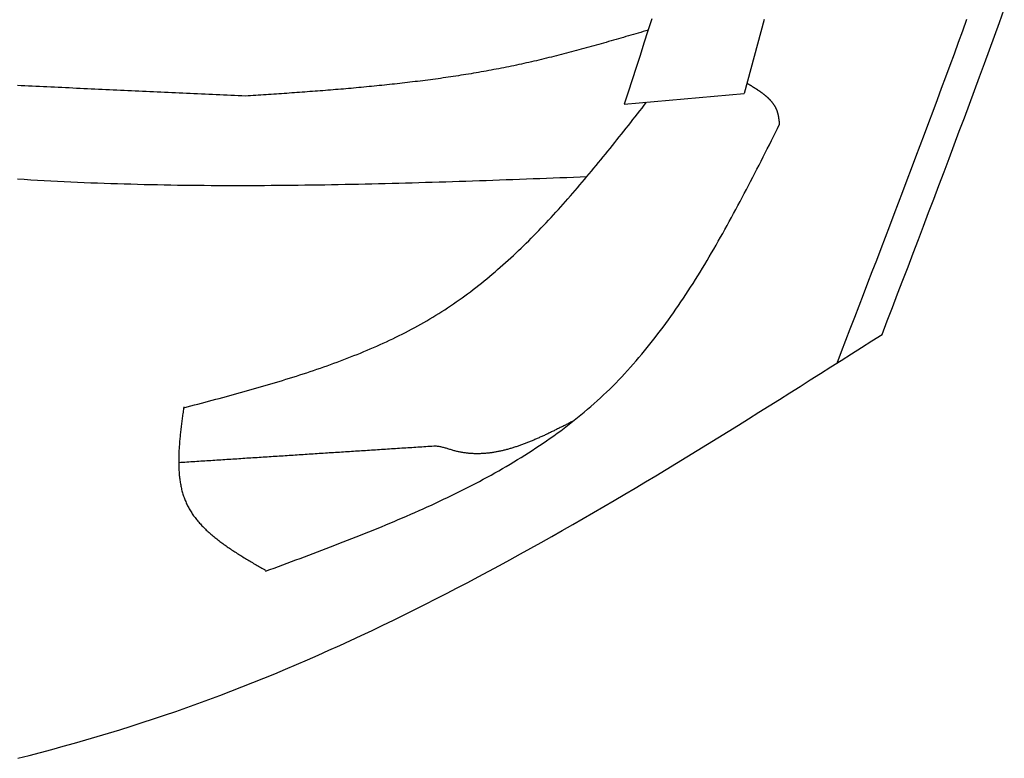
# Model space of a CAD drawing. Extents: x 715 to 7297, y 267 to 3409.
# Tile 47 of 67: x 5430 to 5723, y 1040 to 1260. Entities that reach past the tile are written whole.
import ezdxf

# ---------------------------------------------------------------- set-up
doc = ezdxf.new("R2010")
doc.units = 0
doc.layers.add('CAR', color=10, linetype='CONTINUOUS')

msp = doc.modelspace()

# ---------------------------------------------------------------- linework, layer by layer
at = {"layer": 'CAR'}
msp.add_line((5609.804, 1235.084), (5645.526, 1238.245), dxfattribs=at)
for points in [[(5686.69, 1166.48, 0), (5688.24, 1170.52, 0), (5689.78, 1174.55, 0), (5691.33, 1178.59, 0), (5692.87, 1182.62, 0), (5694.42, 1186.66, 0), (5695.96, 1190.69, 0), (5697.5, 1194.73, 0), (5699.04, 1198.77, 0), (5700.57, 1202.8, 0), (5702.1, 1206.84, 0), (5703.63, 1210.88, 0), (5705.16, 1214.92, 0), (5706.69, 1218.96, 0), (5708.2, 1223, 0), (5709.72, 1227.04, 0), (5711.23, 1231.08, 0), (5712.74, 1235.13, 0), (5714.24, 1239.17, 0), (5715.74, 1243.22, 0), (5717.23, 1247.26, 0), (5718.71, 1251.31, 0), (5720.19, 1255.36, 0), (5721.67, 1259.41, 0), (5723.13, 1263.46, 0)], [(5618.05, 1260.57, 0), (5616.88, 1256.93, 0), (5615.7, 1253.29, 0), (5614.53, 1249.65, 0), (5613.35, 1246, 0), (5612.17, 1242.36, 0), (5610.99, 1238.72, 0), (5609.8, 1235.08, 0)], [(5651.54, 1260.36, 0), (5650.54, 1256.68, 0), (5649.54, 1252.99, 0), (5648.54, 1249.3, 0), (5647.53, 1245.62, 0), (5646.53, 1241.93, 0), (5645.53, 1238.25, 0)], [(5673.27, 1157.96, 0), (5674.58, 1161.37, 0), (5675.9, 1164.78, 0), (5677.21, 1168.19, 0), (5678.52, 1171.6, 0), (5679.83, 1175.01, 0), (5681.15, 1178.42, 0), (5682.46, 1181.84, 0), (5683.77, 1185.25, 0), (5685.08, 1188.66, 0), (5686.38, 1192.07, 0), (5687.69, 1195.48, 0), (5688.99, 1198.89, 0), (5690.29, 1202.31, 0), (5691.59, 1205.72, 0), (5692.89, 1209.13, 0), (5694.19, 1212.55, 0), (5695.48, 1215.96, 0), (5696.77, 1219.38, 0), (5698.05, 1222.79, 0), (5699.34, 1226.21, 0), (5700.62, 1229.62, 0), (5701.9, 1233.04, 0), (5703.17, 1236.46, 0), (5704.44, 1239.88, 0), (5705.71, 1243.3, 0), (5706.97, 1246.72, 0), (5708.23, 1250.14, 0), (5709.48, 1253.56, 0), (5710.73, 1256.99, 0), (5711.98, 1260.41, 0)], [(5616.96, 1257.16, 0), (5616.22, 1256.95, 0), (5615.48, 1256.73, 0), (5614.74, 1256.52, 0), (5614.01, 1256.3, 0), (5613.27, 1256.09, 0), (5612.53, 1255.87, 0), (5611.79, 1255.66, 0), (5611.05, 1255.44, 0), (5610.32, 1255.23, 0), (5609.58, 1255.01, 0), (5608.84, 1254.8, 0), (5608.1, 1254.58, 0), (5607.36, 1254.37, 0), (5606.63, 1254.16, 0), (5605.89, 1253.95, 0), (5605.15, 1253.74, 0), (5604.41, 1253.53, 0), (5603.67, 1253.32, 0), (5602.93, 1253.11, 0), (5602.19, 1252.9, 0), (5601.45, 1252.69, 0), (5600.71, 1252.49, 0), (5599.98, 1252.28, 0), (5599.24, 1252.08, 0), (5598.5, 1251.87, 0), (5597.76, 1251.67, 0), (5597.01, 1251.47, 0), (5596.27, 1251.27, 0), (5595.53, 1251.07, 0), (5594.79, 1250.87, 0), (5594.05, 1250.67, 0), (5593.31, 1250.48, 0), (5592.57, 1250.28, 0), (5591.83, 1250.09, 0), (5591.08, 1249.9, 0), (5590.34, 1249.71, 0), (5589.6, 1249.52, 0), (5588.86, 1249.33, 0), (5588.11, 1249.15, 0), (5587.37, 1248.97, 0), (5586.62, 1248.78, 0), (5585.88, 1248.6, 0), (5585.13, 1248.42, 0), (5584.39, 1248.25, 0), (5583.64, 1248.07, 0), (5582.9, 1247.9, 0), (5582.15, 1247.73, 0), (5581.41, 1247.56, 0), (5580.66, 1247.39, 0), (5579.91, 1247.23, 0), (5579.16, 1247.06, 0), (5578.42, 1246.9, 0), (5577.67, 1246.74, 0), (5576.92, 1246.58, 0), (5576.17, 1246.43, 0), (5575.42, 1246.28, 0), (5574.67, 1246.12, 0), (5573.92, 1245.97, 0), (5573.17, 1245.83, 0), (5572.42, 1245.68, 0), (5571.67, 1245.54, 0), (5570.91, 1245.4, 0), (5570.16, 1245.26, 0), (5569.41, 1245.12, 0), (5568.66, 1244.98, 0), (5567.9, 1244.85, 0), (5567.15, 1244.71, 0), (5566.4, 1244.58, 0), (5565.64, 1244.45, 0), (5564.89, 1244.33, 0), (5564.13, 1244.2, 0), (5563.38, 1244.07, 0), (5562.62, 1243.95, 0), (5561.87, 1243.83, 0), (5561.11, 1243.71, 0), (5560.35, 1243.59, 0), (5559.6, 1243.48, 0), (5558.84, 1243.36, 0), (5558.08, 1243.25, 0), (5557.33, 1243.14, 0), (5556.57, 1243.03, 0), (5555.81, 1242.92, 0), (5555.05, 1242.81, 0), (5554.29, 1242.71, 0), (5553.53, 1242.6, 0), (5552.77, 1242.5, 0), (5552.01, 1242.4, 0), (5551.25, 1242.3, 0), (5550.49, 1242.2, 0), (5549.73, 1242.1, 0), (5548.97, 1242, 0), (5548.21, 1241.91, 0), (5547.45, 1241.82, 0), (5546.69, 1241.72, 0), (5545.93, 1241.63, 0), (5545.17, 1241.54, 0), (5544.41, 1241.45, 0), (5543.64, 1241.37, 0), (5542.88, 1241.28, 0), (5542.12, 1241.19, 0), (5541.36, 1241.11, 0), (5540.59, 1241.03, 0), (5539.83, 1240.95, 0), (5539.07, 1240.86, 0), (5538.3, 1240.79, 0), (5537.54, 1240.71, 0), (5536.77, 1240.63, 0), (5536.01, 1240.55, 0), (5535.25, 1240.48, 0), (5534.48, 1240.4, 0), (5533.72, 1240.33, 0), (5532.95, 1240.25, 0), (5532.19, 1240.18, 0), (5531.42, 1240.11, 0), (5530.65, 1240.04, 0), (5529.89, 1239.97, 0), (5529.12, 1239.9, 0), (5528.36, 1239.83, 0), (5527.59, 1239.77, 0), (5526.83, 1239.7, 0), (5526.06, 1239.63, 0), (5525.29, 1239.57, 0), (5524.53, 1239.5, 0), (5523.76, 1239.44, 0), (5522.99, 1239.38, 0), (5522.22, 1239.32, 0), (5521.46, 1239.25, 0), (5520.69, 1239.19, 0), (5519.92, 1239.13, 0), (5519.16, 1239.07, 0), (5518.39, 1239.01, 0), (5517.62, 1238.95, 0), (5516.85, 1238.9, 0), (5516.08, 1238.84, 0), (5515.32, 1238.78, 0), (5514.55, 1238.72, 0), (5513.78, 1238.67, 0), (5513.01, 1238.61, 0), (5512.24, 1238.56, 0), (5511.48, 1238.5, 0), (5510.71, 1238.45, 0), (5509.94, 1238.39, 0), (5509.17, 1238.34, 0), (5508.4, 1238.28, 0), (5507.63, 1238.23, 0), (5506.86, 1238.18, 0), (5506.09, 1238.12, 0), (5505.33, 1238.07, 0), (5504.56, 1238.02, 0), (5503.79, 1237.97, 0), (5503.02, 1237.91, 0), (5502.25, 1237.86, 0), (5501.48, 1237.81, 0), (5500.71, 1237.76, 0), (5499.94, 1237.7, 0), (5499.17, 1237.65, 0), (5498.41, 1237.6, 0), (5497.64, 1237.55, 0), (5496.87, 1237.5, 0)], [(5496.87, 1237.5, 0), (5495.77, 1237.55, 0), (5494.68, 1237.6, 0), (5493.58, 1237.65, 0), (5492.48, 1237.7, 0), (5491.39, 1237.75, 0), (5490.29, 1237.8, 0), (5489.2, 1237.85, 0), (5488.1, 1237.9, 0), (5487.01, 1237.95, 0), (5485.91, 1238, 0), (5484.82, 1238.05, 0), (5483.72, 1238.11, 0), (5482.62, 1238.16, 0), (5481.53, 1238.21, 0), (5480.43, 1238.26, 0), (5479.34, 1238.31, 0), (5478.24, 1238.36, 0), (5477.15, 1238.41, 0), (5476.05, 1238.46, 0), (5474.95, 1238.51, 0), (5473.86, 1238.56, 0), (5472.76, 1238.61, 0), (5471.67, 1238.66, 0), (5470.57, 1238.71, 0), (5469.48, 1238.76, 0), (5468.38, 1238.81, 0), (5467.29, 1238.86, 0), (5466.19, 1238.92, 0), (5465.09, 1238.97, 0), (5464, 1239.02, 0), (5462.9, 1239.07, 0), (5461.81, 1239.12, 0), (5460.71, 1239.17, 0), (5459.62, 1239.22, 0), (5458.52, 1239.27, 0), (5457.43, 1239.32, 0), (5456.33, 1239.37, 0), (5455.23, 1239.42, 0), (5454.14, 1239.47, 0), (5453.04, 1239.52, 0), (5451.95, 1239.57, 0), (5450.85, 1239.62, 0), (5449.76, 1239.67, 0), (5448.66, 1239.72, 0), (5447.56, 1239.78, 0), (5446.47, 1239.83, 0), (5445.37, 1239.88, 0), (5444.28, 1239.93, 0), (5443.18, 1239.98, 0), (5442.09, 1240.03, 0), (5440.99, 1240.08, 0), (5439.9, 1240.13, 0), (5438.8, 1240.18, 0), (5437.7, 1240.23, 0), (5436.61, 1240.28, 0), (5435.51, 1240.33, 0), (5434.42, 1240.38, 0), (5433.32, 1240.43, 0), (5432.23, 1240.48, 0), (5431.13, 1240.53, 0), (5430.04, 1240.59, 0), (5428.94, 1240.64, 0)], [(5656.15, 1229.12, 0), (5656.14, 1229.23, 0), (5656.13, 1229.33, 0), (5656.12, 1229.44, 0), (5656.11, 1229.54, 0), (5656.1, 1229.64, 0), (5656.09, 1229.75, 0), (5656.07, 1229.85, 0), (5656.06, 1229.96, 0), (5656.05, 1230.06, 0), (5656.04, 1230.16, 0), (5656.02, 1230.27, 0), (5656.01, 1230.37, 0), (5656, 1230.47, 0), (5655.98, 1230.58, 0), (5655.97, 1230.68, 0), (5655.95, 1230.78, 0), (5655.94, 1230.88, 0), (5655.92, 1230.98, 0), (5655.91, 1231.09, 0), (5655.89, 1231.19, 0), (5655.87, 1231.29, 0), (5655.85, 1231.39, 0), (5655.83, 1231.49, 0), (5655.82, 1231.59, 0), (5655.8, 1231.69, 0), (5655.77, 1231.79, 0), (5655.75, 1231.89, 0), (5655.73, 1231.99, 0), (5655.71, 1232.08, 0), (5655.68, 1232.18, 0), (5655.66, 1232.28, 0), (5655.63, 1232.37, 0), (5655.61, 1232.47, 0), (5655.58, 1232.57, 0), (5655.55, 1232.66, 0), (5655.52, 1232.75, 0), (5655.49, 1232.85, 0), (5655.46, 1232.94, 0), (5655.43, 1233.03, 0), (5655.39, 1233.13, 0), (5655.36, 1233.22, 0), (5655.32, 1233.31, 0), (5655.29, 1233.4, 0), (5655.25, 1233.49, 0), (5655.21, 1233.58, 0), (5655.17, 1233.67, 0), (5655.13, 1233.75, 0), (5655.09, 1233.84, 0), (5655.04, 1233.93, 0), (5655, 1234.02, 0), (5654.96, 1234.1, 0), (5654.91, 1234.19, 0), (5654.86, 1234.27, 0), (5654.82, 1234.36, 0), (5654.77, 1234.44, 0), (5654.72, 1234.52, 0), (5654.67, 1234.61, 0), (5654.62, 1234.69, 0), (5654.56, 1234.77, 0), (5654.51, 1234.85, 0), (5654.46, 1234.93, 0), (5654.4, 1235.01, 0), (5654.35, 1235.09, 0), (5654.29, 1235.17, 0), (5654.23, 1235.25, 0), (5654.18, 1235.33, 0), (5654.12, 1235.41, 0), (5654.06, 1235.49, 0), (5654, 1235.56, 0), (5653.93, 1235.64, 0), (5653.87, 1235.72, 0), (5653.81, 1235.79, 0), (5653.75, 1235.87, 0), (5653.68, 1235.95, 0), (5653.62, 1236.02, 0), (5653.55, 1236.09, 0), (5653.48, 1236.17, 0), (5653.42, 1236.24, 0), (5653.35, 1236.32, 0), (5653.28, 1236.39, 0), (5653.21, 1236.46, 0), (5653.14, 1236.53, 0), (5653.07, 1236.6, 0), (5653, 1236.68, 0), (5652.93, 1236.75, 0), (5652.85, 1236.82, 0), (5652.78, 1236.89, 0), (5652.7, 1236.96, 0), (5652.63, 1237.03, 0), (5652.55, 1237.1, 0), (5652.48, 1237.17, 0), (5652.4, 1237.23, 0), (5652.33, 1237.3, 0), (5652.25, 1237.37, 0), (5652.17, 1237.44, 0), (5652.09, 1237.5, 0), (5652.01, 1237.57, 0), (5651.93, 1237.64, 0), (5651.85, 1237.7, 0), (5651.77, 1237.77, 0), (5651.69, 1237.84, 0), (5651.61, 1237.9, 0), (5651.52, 1237.97, 0), (5651.44, 1238.03, 0), (5651.36, 1238.1, 0), (5651.27, 1238.16, 0), (5651.19, 1238.23, 0), (5651.1, 1238.29, 0), (5651.02, 1238.35, 0), (5650.93, 1238.42, 0), (5650.85, 1238.48, 0), (5650.76, 1238.54, 0), (5650.67, 1238.61, 0), (5650.58, 1238.67, 0), (5650.5, 1238.73, 0), (5650.41, 1238.79, 0), (5650.32, 1238.86, 0), (5650.23, 1238.92, 0), (5650.14, 1238.98, 0), (5650.05, 1239.04, 0), (5649.96, 1239.1, 0), (5649.87, 1239.16, 0), (5649.78, 1239.22, 0), (5649.69, 1239.28, 0), (5649.6, 1239.34, 0), (5649.51, 1239.4, 0), (5649.41, 1239.46, 0), (5649.32, 1239.52, 0), (5649.23, 1239.58, 0), (5649.14, 1239.64, 0), (5649.04, 1239.7, 0), (5648.95, 1239.76, 0), (5648.86, 1239.82, 0), (5648.76, 1239.88, 0), (5648.67, 1239.94, 0), (5648.57, 1240, 0), (5648.48, 1240.06, 0), (5648.38, 1240.12, 0), (5648.29, 1240.18, 0), (5648.19, 1240.23, 0), (5648.1, 1240.29, 0), (5648, 1240.35, 0), (5647.91, 1240.41, 0), (5647.81, 1240.47, 0), (5647.72, 1240.53, 0), (5647.62, 1240.58, 0), (5647.53, 1240.64, 0), (5647.43, 1240.7, 0), (5647.33, 1240.76, 0), (5647.24, 1240.82, 0), (5647.14, 1240.87, 0), (5647.04, 1240.93, 0), (5646.95, 1240.99, 0), (5646.85, 1241.05, 0), (5646.75, 1241.1, 0), (5646.66, 1241.16, 0), (5646.56, 1241.22, 0), (5646.46, 1241.28, 0), (5646.37, 1241.33, 0)], [(5478.48, 1144.63, 0), (5479.54, 1144.91, 0), (5480.6, 1145.19, 0), (5481.66, 1145.47, 0), (5482.72, 1145.75, 0), (5483.78, 1146.03, 0), (5484.84, 1146.31, 0), (5485.89, 1146.59, 0), (5486.95, 1146.87, 0), (5488.01, 1147.15, 0), (5489.07, 1147.44, 0), (5490.12, 1147.72, 0), (5491.18, 1148.01, 0), (5492.23, 1148.29, 0), (5493.29, 1148.58, 0), (5494.34, 1148.87, 0), (5495.39, 1149.16, 0), (5496.45, 1149.45, 0), (5497.5, 1149.75, 0), (5498.55, 1150.04, 0), (5499.59, 1150.34, 0), (5500.64, 1150.64, 0), (5501.69, 1150.94, 0), (5502.73, 1151.24, 0), (5503.77, 1151.55, 0), (5504.81, 1151.86, 0), (5505.85, 1152.17, 0), (5506.89, 1152.48, 0), (5507.93, 1152.79, 0), (5508.96, 1153.11, 0), (5510, 1153.43, 0), (5511.03, 1153.75, 0), (5512.06, 1154.08, 0), (5513.09, 1154.41, 0), (5514.11, 1154.74, 0), (5515.13, 1155.08, 0), (5516.16, 1155.42, 0), (5517.17, 1155.76, 0), (5518.19, 1156.1, 0), (5519.21, 1156.45, 0), (5520.22, 1156.8, 0), (5521.23, 1157.16, 0), (5522.23, 1157.52, 0), (5523.24, 1157.89, 0), (5524.24, 1158.25, 0), (5525.24, 1158.63, 0), (5526.23, 1159, 0), (5527.23, 1159.38, 0), (5528.22, 1159.77, 0), (5529.21, 1160.16, 0), (5530.19, 1160.55, 0), (5531.17, 1160.95, 0), (5532.15, 1161.36, 0), (5533.13, 1161.76, 0), (5534.1, 1162.18, 0), (5535.07, 1162.6, 0), (5536.03, 1163.02, 0), (5536.99, 1163.45, 0), (5537.95, 1163.88, 0), (5538.91, 1164.32, 0), (5539.86, 1164.77, 0), (5540.81, 1165.22, 0), (5541.75, 1165.68, 0), (5542.69, 1166.14, 0), (5543.62, 1166.61, 0), (5544.56, 1167.08, 0), (5545.48, 1167.56, 0), (5546.41, 1168.05, 0), (5547.33, 1168.54, 0), (5548.24, 1169.04, 0), (5549.16, 1169.55, 0), (5550.06, 1170.06, 0), (5550.97, 1170.58, 0), (5551.86, 1171.11, 0), (5552.76, 1171.64, 0), (5553.65, 1172.18, 0), (5554.53, 1172.73, 0), (5555.41, 1173.28, 0), (5556.29, 1173.84, 0), (5557.16, 1174.41, 0), (5558.02, 1174.99, 0), (5558.89, 1175.57, 0), (5559.74, 1176.16, 0), (5560.59, 1176.76, 0), (5561.44, 1177.36, 0), (5562.28, 1177.97, 0), (5563.12, 1178.59, 0), (5563.96, 1179.21, 0), (5564.79, 1179.84, 0), (5565.61, 1180.48, 0), (5566.43, 1181.12, 0), (5567.25, 1181.77, 0), (5568.07, 1182.43, 0), (5568.88, 1183.09, 0), (5569.68, 1183.76, 0), (5570.48, 1184.43, 0), (5571.28, 1185.11, 0), (5572.07, 1185.8, 0), (5572.86, 1186.49, 0), (5573.65, 1187.18, 0), (5574.44, 1187.89, 0), (5575.21, 1188.59, 0), (5575.99, 1189.31, 0), (5576.76, 1190.02, 0), (5577.53, 1190.75, 0), (5578.3, 1191.47, 0), (5579.06, 1192.21, 0), (5579.82, 1192.94, 0), (5580.58, 1193.69, 0), (5581.33, 1194.43, 0), (5582.08, 1195.19, 0), (5582.83, 1195.94, 0), (5583.58, 1196.7, 0), (5584.32, 1197.47, 0), (5585.06, 1198.23, 0), (5585.8, 1199.01, 0), (5586.53, 1199.78, 0), (5587.26, 1200.56, 0), (5587.99, 1201.35, 0), (5588.72, 1202.14, 0), (5589.44, 1202.93, 0), (5590.17, 1203.72, 0), (5590.89, 1204.52, 0), (5591.6, 1205.33, 0), (5592.32, 1206.13, 0), (5593.03, 1206.94, 0), (5593.74, 1207.75, 0), (5594.45, 1208.57, 0), (5595.16, 1209.38, 0), (5595.87, 1210.2, 0), (5596.57, 1211.03, 0), (5597.27, 1211.85, 0), (5597.97, 1212.68, 0), (5598.67, 1213.51, 0), (5599.37, 1214.34, 0), (5600.06, 1215.18, 0), (5600.76, 1216.02, 0), (5601.45, 1216.86, 0), (5602.14, 1217.7, 0), (5602.83, 1218.54, 0), (5603.52, 1219.39, 0), (5604.21, 1220.24, 0), (5604.9, 1221.08, 0), (5605.59, 1221.93, 0), (5606.27, 1222.79, 0), (5606.96, 1223.64, 0), (5607.64, 1224.49, 0), (5608.32, 1225.35, 0), (5609, 1226.21, 0), (5609.68, 1227.06, 0), (5610.37, 1227.92, 0), (5611.05, 1228.78, 0), (5611.73, 1229.64, 0), (5612.41, 1230.5, 0), (5613.08, 1231.36, 0), (5613.76, 1232.23, 0), (5614.44, 1233.09, 0), (5615.12, 1233.95, 0), (5615.8, 1234.81, 0), (5616.48, 1235.67, 0)], [(5502.88, 1095.91, 0), (5504.17, 1096.39, 0), (5505.46, 1096.87, 0), (5506.75, 1097.35, 0), (5508.04, 1097.83, 0), (5509.34, 1098.31, 0), (5510.63, 1098.79, 0), (5511.92, 1099.27, 0), (5513.21, 1099.75, 0), (5514.49, 1100.23, 0), (5515.78, 1100.72, 0), (5517.07, 1101.2, 0), (5518.36, 1101.69, 0), (5519.64, 1102.17, 0), (5520.92, 1102.66, 0), (5522.2, 1103.15, 0), (5523.49, 1103.64, 0), (5524.76, 1104.14, 0), (5526.04, 1104.63, 0), (5527.32, 1105.13, 0), (5528.59, 1105.63, 0), (5529.86, 1106.13, 0), (5531.13, 1106.63, 0), (5532.4, 1107.14, 0), (5533.66, 1107.65, 0), (5534.93, 1108.16, 0), (5536.19, 1108.67, 0), (5537.45, 1109.19, 0), (5538.7, 1109.71, 0), (5539.95, 1110.23, 0), (5541.2, 1110.76, 0), (5542.45, 1111.28, 0), (5543.69, 1111.82, 0), (5544.93, 1112.35, 0), (5546.17, 1112.89, 0), (5547.4, 1113.43, 0), (5548.63, 1113.98, 0), (5549.86, 1114.53, 0), (5551.08, 1115.08, 0), (5552.3, 1115.64, 0), (5553.52, 1116.2, 0), (5554.73, 1116.77, 0), (5555.94, 1117.34, 0), (5557.14, 1117.92, 0), (5558.34, 1118.5, 0), (5559.54, 1119.08, 0), (5560.73, 1119.67, 0), (5561.92, 1120.27, 0), (5563.1, 1120.86, 0), (5564.27, 1121.47, 0), (5565.45, 1122.08, 0), (5566.61, 1122.69, 0), (5567.78, 1123.32, 0), (5568.93, 1123.94, 0), (5570.09, 1124.57, 0), (5571.23, 1125.21, 0), (5572.37, 1125.86, 0), (5573.51, 1126.51, 0), (5574.64, 1127.16, 0), (5575.76, 1127.82, 0), (5576.88, 1128.49, 0), (5578, 1129.17, 0), (5579.1, 1129.85, 0), (5580.2, 1130.54, 0), (5581.3, 1131.23, 0), (5582.39, 1131.93, 0), (5583.47, 1132.64, 0), (5584.55, 1133.36, 0), (5585.61, 1134.08, 0), (5586.68, 1134.81, 0), (5587.73, 1135.55, 0), (5588.78, 1136.29, 0), (5589.82, 1137.04, 0), (5590.86, 1137.8, 0), (5591.89, 1138.57, 0), (5592.91, 1139.35, 0), (5593.92, 1140.13, 0), (5594.92, 1140.93, 0), (5595.92, 1141.73, 0), (5596.91, 1142.53, 0), (5597.9, 1143.35, 0), (5598.87, 1144.18, 0), (5599.84, 1145.01, 0), (5600.8, 1145.86, 0), (5601.75, 1146.71, 0), (5602.69, 1147.57, 0), (5603.62, 1148.44, 0), (5604.55, 1149.32, 0), (5605.47, 1150.21, 0), (5606.38, 1151.11, 0), (5607.28, 1152.01, 0), (5608.17, 1152.93, 0), (5609.05, 1153.86, 0), (5609.93, 1154.79, 0), (5610.8, 1155.73, 0), (5611.66, 1156.68, 0), (5612.51, 1157.64, 0), (5613.36, 1158.61, 0), (5614.2, 1159.58, 0), (5615.03, 1160.57, 0), (5615.85, 1161.56, 0), (5616.67, 1162.56, 0), (5617.48, 1163.56, 0), (5618.28, 1164.57, 0), (5619.08, 1165.6, 0), (5619.87, 1166.62, 0), (5620.65, 1167.66, 0), (5621.43, 1168.7, 0), (5622.2, 1169.75, 0), (5622.97, 1170.8, 0), (5623.73, 1171.86, 0), (5624.48, 1172.93, 0), (5625.23, 1174.01, 0), (5625.97, 1175.09, 0), (5626.71, 1176.17, 0), (5627.44, 1177.27, 0), (5628.17, 1178.36, 0), (5628.89, 1179.47, 0), (5629.61, 1180.58, 0), (5630.32, 1181.69, 0), (5631.02, 1182.81, 0), (5631.73, 1183.93, 0), (5632.42, 1185.06, 0), (5633.12, 1186.2, 0), (5633.81, 1187.33, 0), (5634.49, 1188.48, 0), (5635.17, 1189.63, 0), (5635.85, 1190.78, 0), (5636.52, 1191.93, 0), (5637.19, 1193.09, 0), (5637.86, 1194.26, 0), (5638.52, 1195.43, 0), (5639.18, 1196.6, 0), (5639.84, 1197.77, 0), (5640.49, 1198.95, 0), (5641.14, 1200.13, 0), (5641.78, 1201.32, 0), (5642.43, 1202.5, 0), (5643.07, 1203.69, 0), (5643.71, 1204.89, 0), (5644.35, 1206.08, 0), (5644.98, 1207.28, 0), (5645.61, 1208.48, 0), (5646.24, 1209.69, 0), (5646.87, 1210.89, 0), (5647.5, 1212.1, 0), (5648.13, 1213.31, 0), (5648.75, 1214.52, 0), (5649.37, 1215.73, 0), (5649.99, 1216.94, 0), (5650.61, 1218.16, 0), (5651.23, 1219.37, 0), (5651.85, 1220.59, 0), (5652.46, 1221.81, 0), (5653.08, 1223.02, 0), (5653.7, 1224.24, 0), (5654.31, 1225.46, 0), (5654.93, 1226.68, 0), (5655.54, 1227.9, 0), (5656.15, 1229.12, 0)], [(5428.92, 1212.84, 0), (5430.9, 1212.72, 0), (5432.88, 1212.59, 0), (5434.87, 1212.48, 0), (5436.85, 1212.37, 0), (5438.84, 1212.26, 0), (5440.82, 1212.16, 0), (5442.81, 1212.06, 0), (5444.8, 1211.97, 0), (5446.78, 1211.88, 0), (5448.77, 1211.79, 0), (5450.76, 1211.71, 0), (5452.75, 1211.64, 0), (5454.73, 1211.56, 0), (5456.72, 1211.5, 0), (5458.71, 1211.43, 0), (5460.7, 1211.37, 0), (5462.69, 1211.32, 0), (5464.68, 1211.26, 0), (5466.68, 1211.21, 0), (5468.67, 1211.17, 0), (5470.66, 1211.13, 0), (5472.65, 1211.09, 0), (5474.64, 1211.05, 0), (5476.64, 1211.02, 0), (5478.63, 1211, 0), (5480.62, 1210.97, 0), (5482.62, 1210.95, 0), (5484.61, 1210.93, 0), (5486.61, 1210.92, 0), (5488.6, 1210.91, 0), (5490.6, 1210.9, 0), (5492.59, 1210.9, 0), (5494.59, 1210.89, 0), (5496.59, 1210.9, 0), (5498.58, 1210.9, 0), (5500.58, 1210.91, 0), (5502.58, 1210.92, 0), (5504.57, 1210.93, 0), (5506.57, 1210.94, 0), (5508.57, 1210.96, 0), (5510.57, 1210.98, 0), (5512.57, 1211, 0), (5514.57, 1211.03, 0), (5516.56, 1211.05, 0), (5518.56, 1211.08, 0), (5520.56, 1211.12, 0), (5522.56, 1211.15, 0), (5524.56, 1211.19, 0), (5526.56, 1211.22, 0), (5528.56, 1211.26, 0), (5530.57, 1211.31, 0), (5532.57, 1211.35, 0), (5534.57, 1211.4, 0), (5536.57, 1211.44, 0), (5538.57, 1211.49, 0), (5540.57, 1211.54, 0), (5542.57, 1211.6, 0), (5544.58, 1211.65, 0), (5546.58, 1211.71, 0), (5548.58, 1211.76, 0), (5550.58, 1211.82, 0), (5552.58, 1211.88, 0), (5554.59, 1211.95, 0), (5556.59, 1212.01, 0), (5558.59, 1212.07, 0), (5560.6, 1212.14, 0), (5562.6, 1212.2, 0), (5564.6, 1212.27, 0), (5566.61, 1212.34, 0), (5568.61, 1212.41, 0), (5570.61, 1212.48, 0), (5572.62, 1212.55, 0), (5574.62, 1212.62, 0), (5576.62, 1212.69, 0), (5578.63, 1212.76, 0), (5580.63, 1212.84, 0), (5582.64, 1212.91, 0), (5584.64, 1212.98, 0), (5586.64, 1213.06, 0), (5588.65, 1213.13, 0), (5590.65, 1213.21, 0), (5592.66, 1213.28, 0), (5594.66, 1213.36, 0), (5596.67, 1213.43, 0), (5598.67, 1213.51, 0)], [(5428.98, 1040.16, 0), (5432.39, 1041.02, 0), (5435.79, 1041.91, 0), (5439.18, 1042.81, 0), (5442.57, 1043.74, 0), (5445.95, 1044.68, 0), (5449.33, 1045.64, 0), (5452.69, 1046.63, 0), (5456.05, 1047.64, 0), (5459.41, 1048.66, 0), (5462.75, 1049.71, 0), (5466.09, 1050.78, 0), (5469.43, 1051.88, 0), (5472.75, 1052.99, 0), (5476.07, 1054.13, 0), (5479.38, 1055.29, 0), (5482.68, 1056.47, 0), (5485.98, 1057.68, 0), (5489.27, 1058.9, 0), (5492.55, 1060.15, 0), (5495.83, 1061.43, 0), (5499.09, 1062.72, 0), (5502.35, 1064.04, 0), (5505.61, 1065.37, 0), (5508.85, 1066.73, 0), (5512.1, 1068.1, 0), (5515.33, 1069.5, 0), (5518.56, 1070.92, 0), (5521.78, 1072.35, 0), (5525, 1073.81, 0), (5528.21, 1075.28, 0), (5531.41, 1076.77, 0), (5534.61, 1078.28, 0), (5537.8, 1079.8, 0), (5540.99, 1081.35, 0), (5544.17, 1082.9, 0), (5547.35, 1084.48, 0), (5550.52, 1086.07, 0), (5553.68, 1087.68, 0), (5556.84, 1089.3, 0), (5560, 1090.94, 0), (5563.15, 1092.59, 0), (5566.3, 1094.25, 0), (5569.44, 1095.93, 0), (5572.58, 1097.63, 0), (5575.72, 1099.33, 0), (5578.85, 1101.05, 0), (5581.97, 1102.78, 0), (5585.09, 1104.52, 0), (5588.21, 1106.28, 0), (5591.33, 1108.05, 0), (5594.44, 1109.82, 0), (5597.55, 1111.61, 0), (5600.65, 1113.41, 0), (5603.75, 1115.22, 0), (5606.85, 1117.03, 0), (5609.94, 1118.86, 0), (5613.04, 1120.7, 0), (5616.13, 1122.54, 0), (5619.21, 1124.39, 0), (5622.3, 1126.25, 0), (5625.38, 1128.12, 0), (5628.46, 1129.99, 0), (5631.54, 1131.87, 0), (5634.61, 1133.76, 0), (5637.69, 1135.65, 0), (5640.76, 1137.55, 0), (5643.83, 1139.46, 0), (5646.9, 1141.37, 0), (5649.96, 1143.28, 0), (5653.03, 1145.2, 0), (5656.09, 1147.12, 0), (5659.16, 1149.05, 0), (5662.22, 1150.98, 0), (5665.28, 1152.91, 0), (5668.34, 1154.84, 0), (5671.4, 1156.78, 0), (5674.46, 1158.72, 0), (5677.52, 1160.66, 0), (5680.57, 1162.6, 0), (5683.63, 1164.54, 0), (5686.69, 1166.48, 0)], [(5478.48, 1144.9, 0), (5478.42, 1144.49, 0), (5478.37, 1144.08, 0), (5478.31, 1143.67, 0), (5478.26, 1143.27, 0), (5478.2, 1142.86, 0), (5478.15, 1142.45, 0), (5478.09, 1142.05, 0), (5478.04, 1141.64, 0), (5477.98, 1141.23, 0), (5477.93, 1140.83, 0), (5477.88, 1140.42, 0), (5477.83, 1140.02, 0), (5477.77, 1139.61, 0), (5477.72, 1139.21, 0), (5477.68, 1138.81, 0), (5477.63, 1138.4, 0), (5477.58, 1138, 0), (5477.54, 1137.6, 0), (5477.49, 1137.2, 0), (5477.45, 1136.79, 0), (5477.41, 1136.39, 0), (5477.37, 1135.99, 0), (5477.33, 1135.6, 0), (5477.29, 1135.2, 0), (5477.25, 1134.8, 0), (5477.22, 1134.4, 0), (5477.19, 1134.01, 0), (5477.16, 1133.61, 0), (5477.13, 1133.22, 0), (5477.1, 1132.83, 0), (5477.08, 1132.43, 0), (5477.05, 1132.04, 0), (5477.03, 1131.65, 0), (5477.02, 1131.26, 0), (5477, 1130.88, 0), (5476.99, 1130.49, 0), (5476.98, 1130.1, 0), (5476.97, 1129.72, 0), (5476.96, 1129.34, 0), (5476.96, 1128.95, 0), (5476.96, 1128.57, 0), (5476.96, 1128.19, 0), (5476.97, 1127.82, 0), (5476.97, 1127.44, 0), (5476.99, 1127.07, 0), (5477, 1126.69, 0), (5477.02, 1126.32, 0), (5477.04, 1125.95, 0), (5477.06, 1125.58, 0), (5477.09, 1125.21, 0), (5477.12, 1124.85, 0), (5477.15, 1124.48, 0), (5477.19, 1124.12, 0), (5477.23, 1123.76, 0), (5477.28, 1123.4, 0), (5477.32, 1123.05, 0), (5477.38, 1122.69, 0), (5477.43, 1122.34, 0), (5477.49, 1121.99, 0), (5477.56, 1121.64, 0), (5477.63, 1121.29, 0), (5477.7, 1120.94, 0), (5477.77, 1120.6, 0), (5477.85, 1120.26, 0), (5477.94, 1119.92, 0), (5478.03, 1119.58, 0), (5478.12, 1119.25, 0), (5478.22, 1118.92, 0), (5478.33, 1118.58, 0), (5478.43, 1118.26, 0), (5478.55, 1117.93, 0), (5478.66, 1117.61, 0), (5478.79, 1117.29, 0), (5478.91, 1116.97, 0), (5479.05, 1116.65, 0), (5479.18, 1116.34, 0), (5479.33, 1116.02, 0), (5479.47, 1115.72, 0), (5479.63, 1115.41, 0), (5479.78, 1115.1, 0), (5479.95, 1114.8, 0), (5480.12, 1114.5, 0), (5480.29, 1114.21, 0), (5480.47, 1113.91, 0), (5480.65, 1113.62, 0), (5480.84, 1113.33, 0), (5481.03, 1113.04, 0), (5481.22, 1112.76, 0), (5481.42, 1112.47, 0), (5481.63, 1112.19, 0), (5481.84, 1111.91, 0), (5482.05, 1111.63, 0), (5482.27, 1111.36, 0), (5482.49, 1111.09, 0), (5482.72, 1110.81, 0), (5482.95, 1110.54, 0), (5483.19, 1110.28, 0), (5483.42, 1110.01, 0), (5483.67, 1109.75, 0), (5483.91, 1109.49, 0), (5484.16, 1109.23, 0), (5484.42, 1108.97, 0), (5484.67, 1108.71, 0), (5484.93, 1108.46, 0), (5485.2, 1108.2, 0), (5485.46, 1107.95, 0), (5485.74, 1107.7, 0), (5486.01, 1107.45, 0), (5486.29, 1107.21, 0), (5486.57, 1106.96, 0), (5486.85, 1106.72, 0), (5487.14, 1106.48, 0), (5487.43, 1106.24, 0), (5487.72, 1106, 0), (5488.02, 1105.76, 0), (5488.31, 1105.52, 0), (5488.61, 1105.29, 0), (5488.92, 1105.05, 0), (5489.22, 1104.82, 0), (5489.53, 1104.59, 0), (5489.84, 1104.36, 0), (5490.16, 1104.13, 0), (5490.47, 1103.9, 0), (5490.79, 1103.67, 0), (5491.11, 1103.45, 0), (5491.44, 1103.22, 0), (5491.76, 1103, 0), (5492.09, 1102.78, 0), (5492.42, 1102.55, 0), (5492.75, 1102.33, 0), (5493.08, 1102.11, 0), (5493.41, 1101.89, 0), (5493.75, 1101.67, 0), (5494.09, 1101.46, 0), (5494.43, 1101.24, 0), (5494.77, 1101.02, 0), (5495.11, 1100.81, 0), (5495.45, 1100.59, 0), (5495.8, 1100.38, 0), (5496.14, 1100.17, 0), (5496.49, 1099.95, 0), (5496.84, 1099.74, 0), (5497.19, 1099.53, 0), (5497.54, 1099.32, 0), (5497.89, 1099.11, 0), (5498.24, 1098.89, 0), (5498.6, 1098.68, 0), (5498.95, 1098.47, 0), (5499.31, 1098.26, 0), (5499.66, 1098.06, 0), (5500.02, 1097.85, 0), (5500.37, 1097.64, 0), (5500.73, 1097.43, 0), (5501.09, 1097.22, 0), (5501.44, 1097.01, 0), (5501.8, 1096.81, 0), (5502.16, 1096.6, 0), (5502.52, 1096.39, 0), (5502.88, 1096.18, 0)], [(5594.63, 1140.69, 0), (5594.37, 1140.56, 0), (5594.11, 1140.43, 0), (5593.85, 1140.29, 0), (5593.58, 1140.16, 0), (5593.32, 1140.02, 0), (5593.06, 1139.89, 0), (5592.8, 1139.76, 0), (5592.54, 1139.63, 0), (5592.27, 1139.49, 0), (5592.01, 1139.36, 0), (5591.75, 1139.23, 0), (5591.49, 1139.09, 0), (5591.23, 1138.96, 0), (5590.96, 1138.83, 0), (5590.7, 1138.7, 0), (5590.44, 1138.57, 0), (5590.18, 1138.44, 0), (5589.92, 1138.31, 0), (5589.65, 1138.18, 0), (5589.39, 1138.05, 0), (5589.13, 1137.92, 0), (5588.87, 1137.79, 0), (5588.61, 1137.66, 0), (5588.34, 1137.54, 0), (5588.08, 1137.41, 0), (5587.82, 1137.28, 0), (5587.56, 1137.16, 0), (5587.3, 1137.03, 0), (5587.04, 1136.91, 0), (5586.77, 1136.78, 0), (5586.51, 1136.66, 0), (5586.25, 1136.54, 0), (5585.99, 1136.41, 0), (5585.73, 1136.29, 0), (5585.46, 1136.17, 0), (5585.2, 1136.05, 0), (5584.94, 1135.93, 0), (5584.68, 1135.82, 0), (5584.42, 1135.7, 0), (5584.16, 1135.58, 0), (5583.89, 1135.47, 0), (5583.63, 1135.35, 0), (5583.37, 1135.24, 0), (5583.11, 1135.13, 0), (5582.85, 1135.01, 0), (5582.58, 1134.9, 0), (5582.32, 1134.79, 0), (5582.06, 1134.69, 0), (5581.8, 1134.58, 0), (5581.54, 1134.47, 0), (5581.28, 1134.37, 0), (5581.01, 1134.26, 0), (5580.75, 1134.16, 0), (5580.49, 1134.06, 0), (5580.23, 1133.96, 0), (5579.97, 1133.86, 0), (5579.71, 1133.76, 0), (5579.44, 1133.66, 0), (5579.18, 1133.57, 0), (5578.92, 1133.47, 0), (5578.66, 1133.38, 0), (5578.4, 1133.29, 0), (5578.14, 1133.2, 0), (5577.87, 1133.11, 0), (5577.61, 1133.02, 0), (5577.35, 1132.94, 0), (5577.09, 1132.85, 0), (5576.83, 1132.77, 0), (5576.57, 1132.69, 0), (5576.31, 1132.61, 0), (5576.04, 1132.53, 0), (5575.78, 1132.45, 0), (5575.52, 1132.38, 0), (5575.26, 1132.3, 0), (5575, 1132.23, 0), (5574.74, 1132.16, 0), (5574.48, 1132.09, 0), (5574.21, 1132.02, 0), (5573.95, 1131.96, 0), (5573.69, 1131.9, 0), (5573.43, 1131.83, 0), (5573.17, 1131.77, 0), (5572.91, 1131.72, 0), (5572.65, 1131.66, 0), (5572.38, 1131.61, 0), (5572.12, 1131.55, 0), (5571.86, 1131.5, 0), (5571.6, 1131.45, 0), (5571.34, 1131.41, 0), (5571.08, 1131.36, 0), (5570.82, 1131.32, 0), (5570.56, 1131.28, 0), (5570.29, 1131.24, 0), (5570.03, 1131.21, 0), (5569.77, 1131.17, 0), (5569.51, 1131.14, 0), (5569.25, 1131.11, 0), (5568.99, 1131.08, 0), (5568.73, 1131.05, 0), (5568.47, 1131.03, 0), (5568.21, 1131.01, 0), (5567.95, 1130.99, 0), (5567.68, 1130.97, 0), (5567.42, 1130.96, 0), (5567.16, 1130.95, 0), (5566.9, 1130.94, 0), (5566.64, 1130.93, 0), (5566.38, 1130.92, 0), (5566.12, 1130.92, 0), (5565.86, 1130.92, 0), (5565.6, 1130.92, 0), (5565.34, 1130.93, 0), (5565.08, 1130.94, 0), (5564.81, 1130.95, 0), (5564.55, 1130.96, 0), (5564.29, 1130.97, 0), (5564.03, 1130.99, 0), (5563.77, 1131.01, 0), (5563.51, 1131.03, 0), (5563.25, 1131.06, 0), (5562.99, 1131.08, 0), (5562.73, 1131.12, 0), (5562.47, 1131.15, 0), (5562.21, 1131.18, 0), (5561.95, 1131.22, 0), (5561.69, 1131.26, 0), (5561.43, 1131.31, 0), (5561.17, 1131.36, 0), (5560.91, 1131.41, 0), (5560.64, 1131.46, 0), (5560.38, 1131.51, 0), (5560.12, 1131.57, 0), (5559.86, 1131.64, 0), (5559.6, 1131.7, 0), (5559.34, 1131.77, 0), (5559.08, 1131.84, 0), (5558.82, 1131.91, 0), (5558.56, 1131.99, 0), (5558.3, 1132.07, 0), (5558.04, 1132.15, 0), (5557.78, 1132.23, 0), (5557.52, 1132.31, 0), (5557.26, 1132.39, 0), (5557, 1132.47, 0), (5556.74, 1132.55, 0), (5556.48, 1132.62, 0), (5556.21, 1132.7, 0), (5555.95, 1132.77, 0), (5555.69, 1132.83, 0), (5555.43, 1132.9, 0), (5555.16, 1132.95, 0), (5554.9, 1133, 0), (5554.63, 1133.05, 0), (5554.37, 1133.09, 0), (5554.1, 1133.12, 0), (5553.84, 1133.14, 0), (5553.57, 1133.16, 0), (5553.3, 1133.16, 0), (5553.03, 1133.16, 0)], [(5553.03, 1133.16, 0), (5552.43, 1133.12, 0), (5551.83, 1133.08, 0), (5551.24, 1133.04, 0), (5550.64, 1133.01, 0), (5550.04, 1132.97, 0), (5549.44, 1132.93, 0), (5548.84, 1132.89, 0), (5548.24, 1132.85, 0), (5547.64, 1132.81, 0), (5547.04, 1132.77, 0), (5546.44, 1132.73, 0), (5545.84, 1132.7, 0), (5545.25, 1132.66, 0), (5544.65, 1132.62, 0), (5544.05, 1132.58, 0), (5543.45, 1132.54, 0), (5542.85, 1132.5, 0), (5542.25, 1132.46, 0), (5541.65, 1132.42, 0), (5541.05, 1132.39, 0), (5540.45, 1132.35, 0), (5539.85, 1132.31, 0), (5539.26, 1132.27, 0), (5538.66, 1132.23, 0), (5538.06, 1132.19, 0), (5537.46, 1132.15, 0), (5536.86, 1132.11, 0), (5536.26, 1132.08, 0), (5535.66, 1132.04, 0), (5535.06, 1132, 0), (5534.46, 1131.96, 0), (5533.86, 1131.92, 0), (5533.27, 1131.88, 0), (5532.67, 1131.84, 0), (5532.07, 1131.8, 0), (5531.47, 1131.77, 0), (5530.87, 1131.73, 0), (5530.27, 1131.69, 0), (5529.67, 1131.65, 0), (5529.07, 1131.61, 0), (5528.47, 1131.57, 0), (5527.87, 1131.53, 0), (5527.28, 1131.49, 0), (5526.68, 1131.46, 0), (5526.08, 1131.42, 0), (5525.48, 1131.38, 0), (5524.88, 1131.34, 0), (5524.28, 1131.3, 0), (5523.68, 1131.26, 0), (5523.08, 1131.22, 0), (5522.48, 1131.18, 0), (5521.88, 1131.15, 0), (5521.29, 1131.11, 0), (5520.69, 1131.07, 0), (5520.09, 1131.03, 0), (5519.49, 1130.99, 0), (5518.89, 1130.95, 0), (5518.29, 1130.91, 0), (5517.69, 1130.87, 0), (5517.09, 1130.84, 0), (5516.49, 1130.8, 0), (5515.89, 1130.76, 0), (5515.3, 1130.72, 0), (5514.7, 1130.68, 0), (5514.1, 1130.64, 0), (5513.5, 1130.6, 0), (5512.9, 1130.56, 0), (5512.3, 1130.53, 0), (5511.7, 1130.49, 0), (5511.1, 1130.45, 0), (5510.5, 1130.41, 0), (5509.9, 1130.37, 0), (5509.31, 1130.33, 0), (5508.71, 1130.29, 0), (5508.11, 1130.25, 0), (5507.51, 1130.22, 0), (5506.91, 1130.18, 0), (5506.31, 1130.14, 0), (5505.71, 1130.1, 0), (5505.11, 1130.06, 0), (5504.51, 1130.02, 0), (5503.91, 1129.98, 0), (5503.32, 1129.94, 0), (5502.72, 1129.91, 0), (5502.12, 1129.87, 0), (5501.52, 1129.83, 0), (5500.92, 1129.79, 0), (5500.32, 1129.75, 0), (5499.72, 1129.71, 0), (5499.12, 1129.67, 0), (5498.52, 1129.63, 0), (5497.93, 1129.6, 0), (5497.33, 1129.56, 0), (5496.73, 1129.52, 0), (5496.13, 1129.48, 0), (5495.53, 1129.44, 0), (5494.93, 1129.4, 0), (5494.33, 1129.36, 0), (5493.73, 1129.32, 0), (5493.13, 1129.29, 0), (5492.53, 1129.25, 0), (5491.94, 1129.21, 0), (5491.34, 1129.17, 0), (5490.74, 1129.13, 0), (5490.14, 1129.09, 0), (5489.54, 1129.05, 0), (5488.94, 1129.01, 0), (5488.34, 1128.98, 0), (5487.74, 1128.94, 0), (5487.14, 1128.9, 0), (5486.54, 1128.86, 0), (5485.95, 1128.82, 0), (5485.35, 1128.78, 0), (5484.75, 1128.74, 0), (5484.15, 1128.7, 0), (5483.55, 1128.67, 0), (5482.95, 1128.63, 0), (5482.35, 1128.59, 0), (5481.75, 1128.55, 0), (5481.15, 1128.51, 0), (5480.55, 1128.47, 0), (5479.96, 1128.43, 0), (5479.36, 1128.39, 0), (5478.76, 1128.36, 0), (5478.16, 1128.32, 0), (5477.56, 1128.28, 0), (5476.96, 1128.24, 0)]]:
    msp.add_polyline3d(points, dxfattribs=at)

doc.saveas('drawing.dxf')
